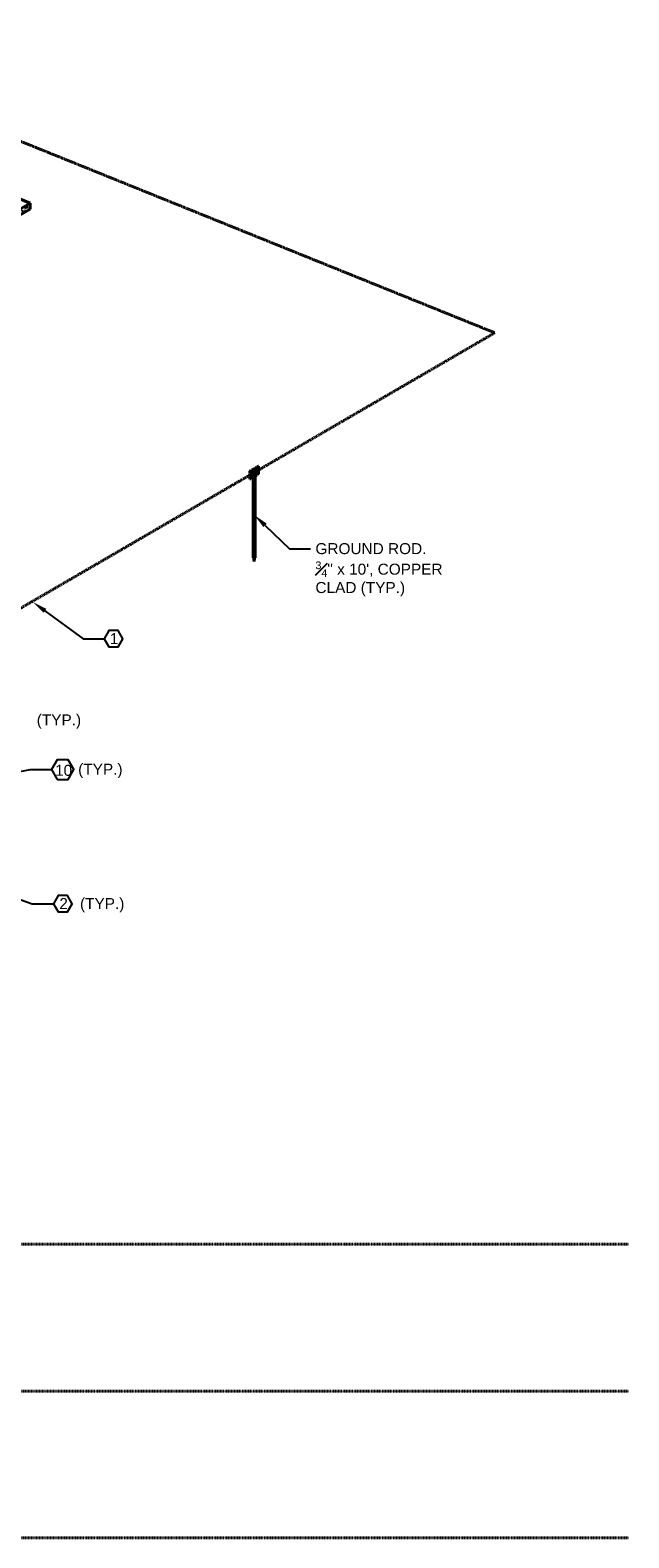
# Model space of a CAD drawing. Header units: inches. Extents: x 0 to 21849, y 0 to 20143.
# Tile 19 of 25: x 7207 to 7696, y 7750 to 8982. Entities that reach past the tile are written whole.
import ezdxf
from ezdxf import colors
from ezdxf.entities.mleader import LeaderData, LeaderLine
from ezdxf.math import Vec2, Vec3

# ---------------------------------------------------------------- set-up
doc = ezdxf.new("R2010")
doc.units = ezdxf.units.IN
doc.header["$MEASUREMENT"] = 0
doc.linetypes.add('DASHED2', pattern=[0.375, 0.25, -0.125])
doc.linetypes.add('HIDDEN2', pattern=[0.1875, 0.125, -0.0625])
doc.layers.add('E-LPS-ISO', color=7, linetype='DASHED2', lineweight=40)
doc.layers.add('E-STD-TEXT', color=7, linetype='Continuous', lineweight=25)
doc.styles.get("Standard").update_dxf_attribs({"font": 'arial.ttf'})

msp = doc.modelspace()

# ---------------------------------------------------------------- hatches: boundary and pattern name
at = {"layer": 'E-LPS-ISO', "linetype": 'Continuous'}
h = msp.add_hatch(dxfattribs=at)
h.set_pattern_fill('AR-CONC', scale=0.3762)
h.set_pattern_definition([(50, (5250.6848, 7426.0822), (2.6983328, -0.2360735), [0.28215, -3.10365]), (355, (5250.6848, 7426.0822), (-0.5219825, 2.8297468), [0.22572, -2.48292]), (100.45144, (5250.9097, 7426.0625), (2.1763503, 2.5936732), [0.2397906, -2.6376966]), (46.1842, (5250.6848, 7426.8346), (4.014962, -0.6226835), [0.423225, -4.655475]), (96.63564, (5251.0194, 7426.7827), (3.516198, 3.664634), [0.359686, -3.956547]), (351.18416, (5250.685, 7426.8346), (3.516198, 3.664634), [0.33858, -3.72438]), (21, (5251.061, 7426.6465), (2.2455643, -1.5146523), [0.28215, -3.10365]), (326, (5251.061, 7426.6465), (0.9153523, 2.7280145), [0.22572, -2.48292]), (71.45144, (5251.2481, 7426.5202), (3.1609166, 1.2133622), [0.2397906, -2.6376966]), (37.5, (5250.6848, 7426.0822), (0.04574538, 1.25234668), [0, -2.452824, 0, -2.52054, 0, -2.492325]), (7.5, (5250.6848, 7426.0822), (0.9896676, 1.48377686), [0, -1.437084, 0, -2.396394, 0, -0.949905]), (327.5, (5249.8459, 7426.0822), (2.00824, -0.08485143), [0, -0.9405, 0, -2.93436, 0, -3.89367]), (317.5, (5249.4697, 7426.0822), (2.1939464, 0.376595), [0, -1.22265, 0, -1.948716, 0, -2.76507])])
h.paths.add_polyline_path([(7193.9, 8837.3), (7188.8, 8839.4), (7188.8, 8834.4)])
h.paths.add_polyline_path([(7198.1, 8835.7), (7193.9, 8837.3), (7188.8, 8834.4), (7198.1, 8830.7)])
h.paths.add_polyline_path([(7206.6, 8835.7), (7201.6, 8837.7), (7198.1, 8835.7), (7198.1, 8830.7)])
h.paths.add_polyline_path([(7206.6, 8840.6), (7201.6, 8837.7), (7206.6, 8835.7)])
at = {"layer": 'E-LPS-ISO'}
h = msp.add_hatch(color=7, dxfattribs=at)
h.dxf.hatch_style = 1
h.paths.add_polyline_path([(7393.4, 8619.1), (7393.4, 8625.6), (7386.3, 8621.5), (7386.3, 8615)])
at = {"layer": 'E-LPS-ISO', "linetype": 'HIDDEN2'}
h = msp.add_hatch(color=7, dxfattribs=at)
h.dxf.hatch_style = 1
h.paths.add_polyline_path([(7390.2, 8620.3), (7389.5, 8620.3), (7389.5, 8550.7), (7390.2, 8550.7)])
h = msp.add_hatch(color=7, dxfattribs=at)
h.dxf.hatch_style = 1
h.paths.add_polyline_path([(7389.8, 8550.7), (7389.5, 8550.7), (7389.8, 8547.7)])
h.paths.add_polyline_path([(7390.2, 8550.7), (7389.8, 8550.7), (7389.8, 8547.7)])

# ---------------------------------------------------------------- linework, layer by layer
at = {"layer": 'E-LPS-ISO', "color": 7, "linetype": 'DASHED2'}
for p, q in [((6973.6, 8982), (7280.1, 8858.3)), ((7280.1, 8858.3), (7586.7, 8734.6))]:
    msp.add_line(p, q, dxfattribs=at)
at = {"layer": 'E-LPS-ISO', "color": 7, "linetype": 'Continuous'}
for p, q in [((7197.4, 8844.4), (7206.6, 8840.6)), ((7198.1, 8835.7), (7206.6, 8840.6)), ((7198.1, 8830.7), (7206.6, 8835.7)), ((7206.6, 8840.6), (7206.6, 8835.7))]:
    msp.add_line(p, q, dxfattribs=at)
at = {"layer": 'E-LPS-ISO', "color": 7}
for p, q in [((7090.3, 8446.5), (7586.7, 8734.6)), ((7393.4, 8625.6), (7386.3, 8615)), ((7393.4, 8625.6), (7386.3, 8621.5)), ((7386.3, 8621.5), (7393.4, 8619.1)), ((7386.3, 8621.5), (7386.3, 8615)), ((7386.3, 8615), (7393.4, 8619.1)), ((7389.5, 8620.3), (7390.2, 8620.3)), ((7393.4, 8625.6), (7393.4, 8619.1)), ((7389.5, 8550.7), (7389.8, 8547.7)), ((7389.5, 8550.7), (7390.2, 8550.7)), ((7390.2, 8550.7), (7389.8, 8547.7)), ((7389.8, 8547.7), (7389.8, 8550.7))]:
    msp.add_line(p, q, dxfattribs=at)
at = {"layer": 'E-LPS-ISO', "color": 7, "linetype": 'Continuous', "lineweight": 60}
for p, q in [((7389.5, 8620.3), (7389.5, 8550.7)), ((7390.2, 8620.3), (7390.2, 8550.7))]:
    msp.add_line(p, q, dxfattribs=at)
at = {"layer": 'E-LPS-ISO', "color": 7, "linetype": 'HIDDEN2'}
for p, q in [((349.8, 7989.7), (7696.4, 7989.7)), ((349.8, 7869.7), (7696.4, 7869.7)), ((349.8, 7749.7), (7696.4, 7749.7))]:
    msp.add_line(p, q, dxfattribs=at)
at = {"layer": 'E-STD-TEXT', "color": 7}
for points in [[(7271, 8477.9), (7278.7, 8477.9), (7282.5, 8484.6), (7278.7, 8491.2), (7271, 8491.2), (7267.2, 8484.6)], [(7228.6, 8369.6), (7237.8, 8369.6), (7242.4, 8377.6), (7237.8, 8385.6), (7228.6, 8385.6), (7224, 8377.6)], [(7229.6, 8261.3), (7237.3, 8261.3), (7241.1, 8267.9), (7237.3, 8274.6), (7229.6, 8274.6), (7225.7, 8267.9)]]:
    msp.add_lwpolyline(points, close=True, dxfattribs=at)

# ---------------------------------------------------------------- texts
at = {"layer": 'E-STD-TEXT', "color": 7, "insert": (7440, 8562.7), "char_height": 9, "attachment_point": 1, "line_spacing_factor": 0.8}
msp.add_mtext_dynamic_manual_height_columns('\\A1;\\pxsm1;GROUND ROD.\\P{\\H0.7x;\\S3#4;}" x 10\', COPPER CLAD (TYP.)', width=108.216, gutter_width=48, heights=[45.2], dxfattribs=at)
at = {"layer": 'E-STD-TEXT', "color": 7, "char_height": 9, "attachment_point": 1}
for s, width, insert in [('1', 11.17, (7271.9, 8489.2)), ('(TYP.)', 44.876, (7212, 8422.7)), ('10', 11.17, (7227, 8381.5)), ('(TYP.)', 44.876, (7245.9, 8382.4)), ('2', 11.17, (7230.5, 8272.6)), ('(TYP.)', 44.876, (7247.4, 8272.6))]:
    msp.add_mtext_dynamic_manual_height_columns(s, width=width, gutter_width=48, heights=[0], dxfattribs=dict(at, insert=insert))

# ---------------------------------------------------------------- leaders
at = {"layer": 'E-STD-TEXT', "color": 7}
ml = msp.add_multileader_mtext('Standard', dxfattribs=at)
ml.set_content('', color=7)
ml.set_leader_properties()
ml.build(insert=Vec2(0, 0))
ml.multileader.update_dxf_attribs({"dogleg_length": 0.36, "arrow_head_size": 12, "scale": 48})
ctx = ml.context
ctx.base_point, ctx.scale, ctx.char_height, ctx.arrow_head_size, ctx.landing_gap_size, ctx.plane_origin = Vec3(7436, 8557.9), 48, 8.64, 12, 4.32, Vec3(7412.1, 8560.7)
notes = []
notes.append((ctx, [(0, (1, 1, 0), (7418.7, 8557.9), (1, 0), 17.3, [(0, [(7390.2, 8585.5)], 0, [])])]))
ctx.mtext.insert, ctx.mtext.flow_direction = Vec3(7440.3, 8562.3), 5
ml = msp.add_multileader_mtext('Standard', dxfattribs=at)
ml.set_content('', color=7)
ml.set_leader_properties()
ml.build(insert=Vec2(0, 0))
ml.multileader.update_dxf_attribs({"dogleg_length": 0.36, "arrow_head_size": 12, "scale": 48})
ctx = ml.context
ctx.base_point, ctx.scale, ctx.char_height, ctx.arrow_head_size, ctx.landing_gap_size, ctx.plane_origin = Vec3(7267.2, 8484.6), 48, 8.64, 12, 4.32, Vec3(7217.2, 8456.3)
notes.append((ctx, [(0, (1, 1, 0), (7249.9, 8484.6), (1, 0), 17.3, [(0, [(7209, 8514.4)], 0, [])])]))
ctx.mtext.insert, ctx.mtext.flow_direction = Vec3(7271.5, 8488.9), 5
ml = msp.add_multileader_mtext('Standard', dxfattribs=at)
ml.set_content('', color=7)
ml.set_leader_properties()
ml.build(insert=Vec2(0, 0))
ml.multileader.update_dxf_attribs({"dogleg_length": 0.36, "arrow_head_size": 12, "scale": 48})
ctx = ml.context
ctx.base_point, ctx.scale, ctx.char_height, ctx.arrow_head_size, ctx.landing_gap_size, ctx.plane_origin = Vec3(7224, 8377.6), 48, 8.64, 12, 4.32, Vec3(7121.8, 8340)
notes.append((ctx, [(0, (1, 1, 0), (7206.7, 8377.6), (1, 0), 17.3, [(0, [(7081.6, 8353.4)], 0, [])])]))
ctx.mtext.insert, ctx.mtext.flow_direction = Vec3(7228.3, 8381.9), 5
ml = msp.add_multileader_mtext('Standard', dxfattribs=at)
ml.set_content('', color=7)
ml.set_leader_properties()
ml.build(insert=Vec2(0, 0))
ml.multileader.update_dxf_attribs({"dogleg_length": 0.36, "arrow_head_size": 12, "scale": 48})
ctx = ml.context
ctx.base_point, ctx.scale, ctx.char_height, ctx.arrow_head_size, ctx.landing_gap_size, ctx.plane_origin = Vec3(7225.7, 8267.9), 48, 8.64, 12, 4.32, Vec3(7154.9, 8215.5)
notes.append((ctx, [(0, (1, 1, 0), (7208.4, 8267.9), (1, 0), 17.3, [(0, [(7137.6, 8293.3)], 0, [])])]))
ctx.mtext.insert, ctx.mtext.flow_direction = Vec3(7230, 8272.3), 5
for ctx, leaders in notes:
    for number, flags, end, landing, length, lines in leaders:
        leader = LeaderData()
        leader.index, (leader.has_last_leader_line, leader.has_dogleg_vector, leader.attachment_direction) = number, flags
        leader.last_leader_point, leader.dogleg_vector, leader.dogleg_length = Vec3(end), Vec3(landing), length
        for number, points, colour, breaks in lines:
            line = LeaderLine()
            line.index, line.vertices, line.color, line.breaks = number, Vec3.list(points), colors.encode_raw_color(colour), breaks
            leader.lines.append(line)
        ctx.leaders.append(leader)

doc.saveas('drawing.dxf')
